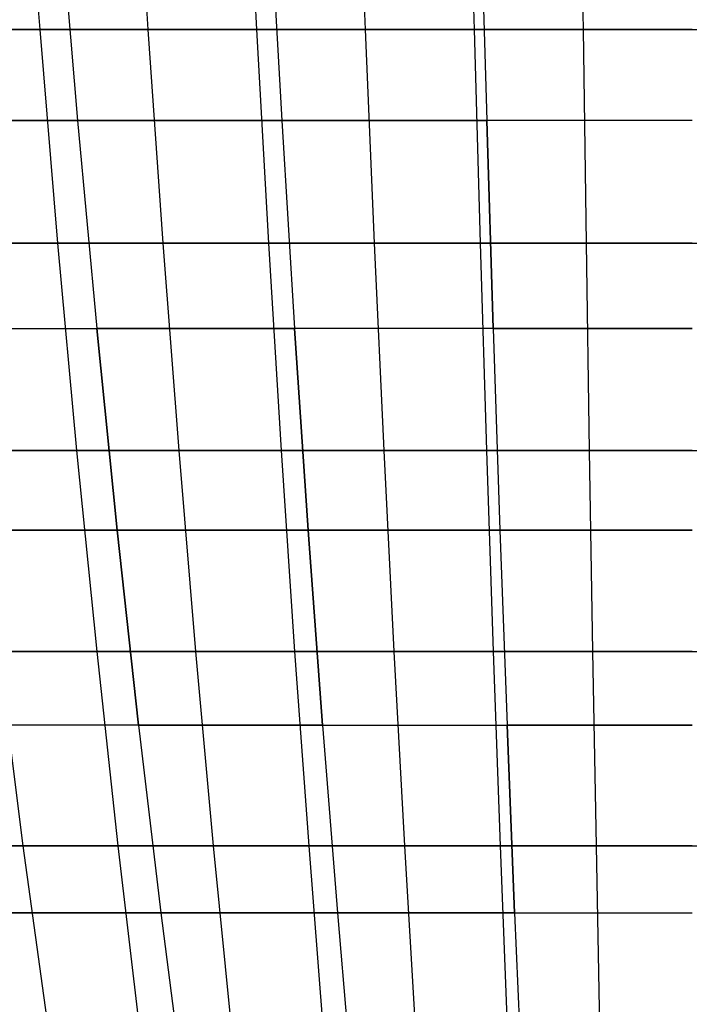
# Model space of a CAD drawing. Extents: x -125 to 125, y -143 to 0.
# Tile 66 of 241: x -6.59 to -0.03, y -124.57 to -114.93. Entities that reach past the tile are written whole.
import ezdxf

# ---------------------------------------------------------------- set-up
doc = ezdxf.new("R2010")
doc.units = 0
doc.header["$LTSCALE"] = 25.4
doc.layers.get('0').update_dxf_attribs({"linetype": 'CONTINUOUS'})

# ---------------------------------------------------------------- blocks, each defined once
blk = doc.blocks.new('NL2500026672_STL')
at = {"color": 0}
for p, q in [((-6.5563, -112.8721, -51.5489), (-6.3921, -115.022, -50.2576)), ((-6.5563, -112.8721, -51.5489), (-6.3921, -115.022, -50.2576)), ((-5.4681, -112.8721, 51.6757), (-5.3311, -115.022, 50.3811)), ((-5.4681, -112.8721, 51.6757), (-5.3311, -115.022, 50.3811)), ((-4.3774, -112.8721, -51.7795), (-4.2677, -115.022, -50.4823)), ((-4.3774, -112.8721, -51.7795), (-4.2677, -115.022, -50.4823)), ((-3.2847, -112.8721, 51.8603), (-3.2024, -115.022, 50.5611)), ((-3.2847, -112.8721, 51.8603), (-3.2024, -115.022, 50.5611)), ((-2.1906, -112.8721, -51.918), (-2.1358, -115.022, -50.6174)), ((-2.1906, -112.8721, -51.918), (-2.1358, -115.022, -50.6174)), ((-1.0956, -112.8721, 51.9526), (-1.0681, -115.022, 50.6512)), ((-1.0956, -112.8721, 51.9526), (-1.0681, -115.022, 50.6512)), ((-6.1965, -113.8156, 47.0668), (-6.0202, -115.9134, 45.7283)), ((-6.1965, -113.8156, -47.0668), (-6.0202, -115.9134, -45.7283)), ((-6.1965, -113.8156, -47.0668), (-6.0202, -115.9134, -45.7283)), ((-6.1965, -113.8156, 47.0668), (-6.0202, -115.9134, 45.7283)), ((-4.1375, -113.8156, 47.2923), (-4.0199, -115.9134, 45.9474)), ((-4.1375, -113.8156, 47.2923), (-4.0199, -115.9134, 45.9474)), ((-4.1375, -113.8156, -47.2923), (-4.0199, -115.9134, -45.9474)), ((-4.1375, -113.8156, -47.2923), (-4.0199, -115.9134, -45.9474)), ((-2.0707, -113.8156, 47.4277), (-2.0119, -115.9134, 46.079)), ((-2.0707, -113.8156, 47.4277), (-2.0119, -115.9134, 46.079)), ((-2.0707, -113.8156, -47.4277), (-2.0119, -115.9134, -46.079)), ((-2.0707, -113.8156, -47.4277), (-2.0119, -115.9134, -46.079)), ((-6.3921, -115.022, -50.2576), (-8.5051, -115.022, -49.9434)), ((-6.3921, -115.022, -50.2576), (-8.5051, -115.022, -49.9434)), ((-7.4502, -115.022, 50.1116), (-5.3311, -115.022, 50.3811)), ((-7.4502, -115.022, 50.1116), (-5.3311, -115.022, 50.3811)), ((-4.2677, -115.022, -50.4823), (-6.3921, -115.022, -50.2576)), ((-6.3921, -115.022, -50.2576), (-6.2166, -117.1155, -48.878)), ((-4.2677, -115.022, -50.4823), (-6.3921, -115.022, -50.2576)), ((-6.3921, -115.022, -50.2576), (-6.2166, -117.1155, -48.878)), ((-5.3311, -115.022, 50.3811), (-3.2024, -115.022, 50.5611)), ((-5.3311, -115.022, 50.3811), (-3.2024, -115.022, 50.5611)), ((-5.3311, -115.022, 50.3811), (-5.1847, -117.1155, 48.9982)), ((-5.3311, -115.022, 50.3811), (-5.1847, -117.1155, 48.9982)), ((-2.1358, -115.022, -50.6174), (-4.2677, -115.022, -50.4823)), ((-4.2677, -115.022, -50.4823), (-4.1506, -117.1155, -49.0966)), ((-2.1358, -115.022, -50.6174), (-4.2677, -115.022, -50.4823)), ((-4.2677, -115.022, -50.4823), (-4.1506, -117.1155, -49.0966)), ((-3.2024, -115.022, 50.5611), (-1.0681, -115.022, 50.6512)), ((-3.2024, -115.022, 50.5611), (-1.0681, -115.022, 50.6512)), ((-3.2024, -115.022, 50.5611), (-3.1145, -117.1155, 49.1732)), ((-3.2024, -115.022, 50.5611), (-3.1145, -117.1155, 49.1732)), ((-2.1358, -115.022, -50.6174), (-2.0771, -117.1155, -49.228)), ((0, -115.022, -50.6624), (-2.1358, -115.022, -50.6174)), ((0, -115.022, -50.6624), (-2.1358, -115.022, -50.6174)), ((-2.1358, -115.022, -50.6174), (-2.0771, -117.1155, -49.228)), ((-1.0681, -115.022, 50.6512), (1.0681, -115.022, 50.6512)), ((-1.0681, -115.022, 50.6512), (1.0681, -115.022, 50.6512)), ((-1.0681, -115.022, 50.6512), (-1.0388, -117.1155, 49.2608)), ((-1.0681, -115.022, 50.6512), (-1.0388, -117.1155, 49.2608)), ((-6.0202, -115.9134, 45.7283), (-8.0092, -115.9134, 45.4222)), ((-8.0092, -115.9134, -45.4222), (-6.0202, -115.9134, -45.7283)), ((-8.0092, -115.9134, -45.4222), (-6.0202, -115.9134, -45.7283)), ((-6.0202, -115.9134, 45.7283), (-8.0092, -115.9134, 45.4222)), ((-4.0199, -115.9134, 45.9474), (-6.0202, -115.9134, 45.7283)), ((-6.0202, -115.9134, 45.7283), (-5.8326, -117.9523, 44.3032)), ((-6.0202, -115.9134, -45.7283), (-4.0199, -115.9134, -45.9474)), ((-6.0202, -115.9134, -45.7283), (-5.8326, -117.9523, -44.3032)), ((-6.0202, -115.9134, 45.7283), (-5.8326, -117.9523, 44.3032)), ((-4.0199, -115.9134, 45.9474), (-6.0202, -115.9134, 45.7283)), ((-6.0202, -115.9134, -45.7283), (-5.8326, -117.9523, -44.3032)), ((-6.0202, -115.9134, -45.7283), (-4.0199, -115.9134, -45.9474)), ((-2.0119, -115.9134, 46.079), (-4.0199, -115.9134, 45.9474)), ((-4.0199, -115.9134, 45.9474), (-3.8946, -117.9523, 44.5154)), ((-2.0119, -115.9134, 46.079), (-4.0199, -115.9134, 45.9474)), ((-4.0199, -115.9134, -45.9474), (-2.0119, -115.9134, -46.079)), ((-4.0199, -115.9134, -45.9474), (-3.8946, -117.9523, -44.5154)), ((-4.0199, -115.9134, 45.9474), (-3.8946, -117.9523, 44.5154)), ((-4.0199, -115.9134, -45.9474), (-2.0119, -115.9134, -46.079)), ((-4.0199, -115.9134, -45.9474), (-3.8946, -117.9523, -44.5154)), ((0, -115.9134, 46.1229), (-2.0119, -115.9134, 46.079)), ((-2.0119, -115.9134, 46.079), (-1.9492, -117.9523, 44.6429)), ((0, -115.9134, 46.1229), (-2.0119, -115.9134, 46.079)), ((-2.0119, -115.9134, 46.079), (-1.9492, -117.9523, 44.6429)), ((-1.9492, -117.9523, -44.6429), (-2.0119, -115.9134, -46.079)), ((-1.9492, -117.9523, -44.6429), (-2.0119, -115.9134, -46.079)), ((0, -115.9134, -46.1229), (-2.0119, -115.9134, -46.079)), ((0, -115.9134, -46.1229), (-2.0119, -115.9134, -46.079)), ((-6.2166, -117.1155, -48.878), (-8.2716, -117.1155, -48.5725)), ((-6.2166, -117.1155, -48.878), (-8.2716, -117.1155, -48.5725)), ((-7.2457, -117.1155, 48.7361), (-5.1847, -117.1155, 48.9982)), ((-7.2457, -117.1155, 48.7361), (-5.1847, -117.1155, 48.9982)), ((-4.1506, -117.1155, -49.0966), (-6.2166, -117.1155, -48.878)), ((-6.2166, -117.1155, -48.878), (-6.0302, -119.1489, -47.4127)), ((-4.1506, -117.1155, -49.0966), (-6.2166, -117.1155, -48.878)), ((-6.2166, -117.1155, -48.878), (-6.0302, -119.1489, -47.4127)), ((-5.1847, -117.1155, 48.9982), (-3.1145, -117.1155, 49.1732)), ((-5.1847, -117.1155, 48.9982), (-3.1145, -117.1155, 49.1732)), ((-5.1847, -117.1155, 48.9982), (-5.0293, -119.1489, 47.5293)), ((-5.1847, -117.1155, 48.9982), (-5.0293, -119.1489, 47.5293)), ((-2.0771, -117.1155, -49.228), (-4.1506, -117.1155, -49.0966)), ((-4.1506, -117.1155, -49.0966), (-4.0261, -119.1489, -47.6248)), ((-2.0771, -117.1155, -49.228), (-4.1506, -117.1155, -49.0966)), ((-4.1506, -117.1155, -49.0966), (-4.0261, -119.1489, -47.6248)), ((-3.1145, -117.1155, 49.1732), (-1.0388, -117.1155, 49.2608)), ((-3.1145, -117.1155, 49.1732), (-1.0388, -117.1155, 49.2608)), ((-3.1145, -117.1155, 49.1732), (-3.0212, -119.1489, 47.6991)), ((-3.1145, -117.1155, 49.1732), (-3.0212, -119.1489, 47.6991)), ((-2.0771, -117.1155, -49.228), (-2.0149, -119.1489, -47.7521)), ((0, -117.1155, -49.2718), (-2.0771, -117.1155, -49.228)), ((0, -117.1155, -49.2718), (-2.0771, -117.1155, -49.228)), ((-2.0771, -117.1155, -49.228), (-2.0149, -119.1489, -47.7521)), ((-1.0388, -117.1155, 49.2608), (1.0388, -117.1155, 49.2608)), ((-1.0388, -117.1155, 49.2608), (1.0388, -117.1155, 49.2608)), ((-1.0388, -117.1155, 49.2608), (-1.0077, -119.1489, 47.784)), ((-1.0388, -117.1155, 49.2608), (-1.0077, -119.1489, 47.784)), ((-7.7595, -117.9523, 44.0066), (-5.8326, -117.9523, 44.3032)), ((-7.7595, -117.9523, 44.0066), (-5.8326, -117.9523, 44.3032)), ((-7.7595, -117.9523, -44.0066), (-5.8326, -117.9523, -44.3032)), ((-7.7595, -117.9523, -44.0066), (-5.8326, -117.9523, -44.3032)), ((-5.6339, -119.9285, 42.7938), (-5.8326, -117.9523, 44.3032)), ((-3.8946, -117.9523, 44.5154), (-5.8326, -117.9523, 44.3032)), ((-5.6339, -119.9285, 42.7938), (-5.8326, -117.9523, 44.3032)), ((-5.8326, -117.9523, -44.3032), (-3.8946, -117.9523, -44.5154)), ((-5.8326, -117.9523, -44.3032), (-5.6339, -119.9285, -42.7938)), ((-3.8946, -117.9523, 44.5154), (-5.8326, -117.9523, 44.3032)), ((-5.8326, -117.9523, -44.3032), (-3.8946, -117.9523, -44.5154)), ((-5.8326, -117.9523, -44.3032), (-5.6339, -119.9285, -42.7938)), ((-1.9492, -117.9523, 44.6429), (-3.8946, -117.9523, 44.5154)), ((-3.8946, -117.9523, 44.5154), (-3.7619, -119.9285, 42.9988)), ((-3.7619, -119.9285, -42.9988), (-3.8946, -117.9523, -44.5154)), ((-3.7619, -119.9285, -42.9988), (-3.8946, -117.9523, -44.5154)), ((-1.9492, -117.9523, -44.6429), (-3.8946, -117.9523, -44.5154)), ((-1.9492, -117.9523, -44.6429), (-3.8946, -117.9523, -44.5154)), ((-3.8946, -117.9523, 44.5154), (-3.7619, -119.9285, 42.9988)), ((-1.9492, -117.9523, 44.6429), (-3.8946, -117.9523, 44.5154)), ((0, -117.9523, 44.6855), (-1.9492, -117.9523, 44.6429)), ((-1.9492, -117.9523, 44.6429), (-1.8827, -119.9285, 43.122)), ((0, -117.9523, 44.6855), (-1.9492, -117.9523, 44.6429)), ((-1.9492, -117.9523, -44.6429), (-1.8827, -119.9285, -43.122)), ((-1.9492, -117.9523, -44.6429), (0, -117.9523, -44.6855)), ((-1.9492, -117.9523, -44.6429), (-1.8827, -119.9285, -43.122)), ((-1.9492, -117.9523, -44.6429), (0, -117.9523, -44.6855)), ((-1.9492, -117.9523, 44.6429), (-1.8827, -119.9285, 43.122)), ((-6.0302, -119.1489, -47.4127), (-8.0236, -119.1489, -47.1163)), ((-6.0302, -119.1489, -47.4127), (-8.0236, -119.1489, -47.1163)), ((-7.0285, -119.1489, 47.275), (-5.0293, -119.1489, 47.5293)), ((-7.0285, -119.1489, 47.275), (-5.0293, -119.1489, 47.5293)), ((-4.0261, -119.1489, -47.6248), (-6.0302, -119.1489, -47.4127)), ((-6.0302, -119.1489, -47.4127), (-5.8333, -121.1187, -45.8642)), ((-4.0261, -119.1489, -47.6248), (-6.0302, -119.1489, -47.4127)), ((-6.0302, -119.1489, -47.4127), (-5.8333, -121.1187, -45.8642)), ((-5.0293, -119.1489, 47.5293), (-3.0212, -119.1489, 47.6991)), ((-5.0293, -119.1489, 47.5293), (-3.0212, -119.1489, 47.6991)), ((-5.0293, -119.1489, 47.5293), (-4.865, -121.1187, 45.977)), ((-5.0293, -119.1489, 47.5293), (-4.865, -121.1187, 45.977)), ((-2.0149, -119.1489, -47.7521), (-4.0261, -119.1489, -47.6248)), ((-4.0261, -119.1489, -47.6248), (-3.8946, -121.1187, -46.0693)), ((-2.0149, -119.1489, -47.7521), (-4.0261, -119.1489, -47.6248)), ((-4.0261, -119.1489, -47.6248), (-3.8946, -121.1187, -46.0693)), ((-3.0212, -119.1489, 47.6991), (-1.0077, -119.1489, 47.784)), ((-3.0212, -119.1489, 47.6991), (-1.0077, -119.1489, 47.784)), ((-3.0212, -119.1489, 47.6991), (-2.9225, -121.1187, 46.1412)), ((-3.0212, -119.1489, 47.6991), (-2.9225, -121.1187, 46.1412)), ((-2.0149, -119.1489, -47.7521), (-1.9491, -121.1187, -46.1926)), ((0, -119.1489, -47.7946), (-2.0149, -119.1489, -47.7521)), ((0, -119.1489, -47.7946), (-2.0149, -119.1489, -47.7521)), ((-2.0149, -119.1489, -47.7521), (-1.9491, -121.1187, -46.1926)), ((-1.0077, -119.1489, 47.784), (1.0077, -119.1489, 47.784)), ((-1.0077, -119.1489, 47.784), (1.0077, -119.1489, 47.784)), ((-1.0077, -119.1489, 47.784), (-0.9747, -121.1187, 46.2234)), ((-1.0077, -119.1489, 47.784), (-0.9747, -121.1187, 46.2234)), ((-5.6339, -119.9285, 42.7938), (-7.4952, -119.9285, 42.5073)), ((-5.6339, -119.9285, 42.7938), (-7.4952, -119.9285, 42.5073)), ((-7.4952, -119.9285, -42.5073), (-5.6339, -119.9285, -42.7938)), ((-7.4952, -119.9285, -42.5073), (-5.6339, -119.9285, -42.7938)), ((-5.6339, -119.9285, 42.7938), (-5.4245, -121.8387, 41.203)), ((-5.6339, -119.9285, 42.7938), (-3.7619, -119.9285, 42.9988)), ((-5.6339, -119.9285, 42.7938), (-3.7619, -119.9285, 42.9988)), ((-5.6339, -119.9285, 42.7938), (-5.4245, -121.8387, 41.203)), ((-5.4245, -121.8387, -41.203), (-5.6339, -119.9285, -42.7938)), ((-5.4245, -121.8387, -41.203), (-5.6339, -119.9285, -42.7938)), ((-3.7619, -119.9285, -42.9988), (-5.6339, -119.9285, -42.7938)), ((-3.7619, -119.9285, -42.9988), (-5.6339, -119.9285, -42.7938)), ((-3.6221, -121.8387, 41.4004), (-3.7619, -119.9285, 42.9988)), ((-1.8827, -119.9285, 43.122), (-3.7619, -119.9285, 42.9988)), ((-3.6221, -121.8387, 41.4004), (-3.7619, -119.9285, 42.9988)), ((-3.7619, -119.9285, -42.9988), (-3.6221, -121.8387, -41.4004)), ((-3.7619, -119.9285, -42.9988), (-1.8827, -119.9285, -43.122)), ((-3.7619, -119.9285, -42.9988), (-3.6221, -121.8387, -41.4004)), ((-3.7619, -119.9285, -42.9988), (-1.8827, -119.9285, -43.122)), ((-1.8827, -119.9285, 43.122), (-3.7619, -119.9285, 42.9988)), ((0, -119.9285, 43.1631), (-1.8827, -119.9285, 43.122)), ((-1.8827, -119.9285, 43.122), (-1.8128, -121.8387, 41.519)), ((-1.8827, -119.9285, -43.122), (0, -119.9285, -43.1631)), ((-1.8827, -119.9285, -43.122), (-1.8128, -121.8387, -41.519)), ((-1.8827, -119.9285, -43.122), (-1.8128, -121.8387, -41.519)), ((-1.8827, -119.9285, -43.122), (0, -119.9285, -43.1631)), ((-1.8827, -119.9285, 43.122), (-1.8128, -121.8387, 41.519)), ((0, -119.9285, 43.1631), (-1.8827, -119.9285, 43.122)), ((-5.8333, -121.1187, -45.8642), (-7.7616, -121.1187, -45.5775)), ((-5.8333, -121.1187, -45.8642), (-7.7616, -121.1187, -45.5775)), ((-6.799, -121.1187, 45.731), (-4.865, -121.1187, 45.977)), ((-6.799, -121.1187, 45.731), (-4.865, -121.1187, 45.977)), ((-6.799, -121.1187, 45.731), (-6.5575, -123.0214, 44.1068)), ((-6.799, -121.1187, 45.731), (-6.5575, -123.0214, 44.1068)), ((-3.8946, -121.1187, -46.0693), (-5.8333, -121.1187, -45.8642)), ((-5.8333, -121.1187, -45.8642), (-5.6261, -123.0214, -44.2352)), ((-3.8946, -121.1187, -46.0693), (-5.8333, -121.1187, -45.8642)), ((-5.8333, -121.1187, -45.8642), (-5.6261, -123.0214, -44.2352)), ((-4.865, -121.1187, 45.977), (-2.9225, -121.1187, 46.1412)), ((-4.865, -121.1187, 45.977), (-2.9225, -121.1187, 46.1412)), ((-4.865, -121.1187, 45.977), (-4.6923, -123.0214, 44.344)), ((-4.865, -121.1187, 45.977), (-4.6923, -123.0214, 44.344)), ((-1.9491, -121.1187, -46.1926), (-3.8946, -121.1187, -46.0693)), ((-3.8946, -121.1187, -46.0693), (-3.7563, -123.0214, -44.433)), ((-1.9491, -121.1187, -46.1926), (-3.8946, -121.1187, -46.0693)), ((-3.8946, -121.1187, -46.0693), (-3.7563, -123.0214, -44.433)), ((-2.9225, -121.1187, 46.1412), (-0.9747, -121.1187, 46.2234)), ((-2.9225, -121.1187, 46.1412), (-0.9747, -121.1187, 46.2234)), ((-2.9225, -121.1187, 46.1412), (-2.8187, -123.0214, 44.5024)), ((-2.9225, -121.1187, 46.1412), (-2.8187, -123.0214, 44.5024)), ((-1.9491, -121.1187, -46.1926), (-1.8798, -123.0214, -44.5519)), ((0, -121.1187, -46.2337), (-1.9491, -121.1187, -46.1926)), ((0, -121.1187, -46.2337), (-1.9491, -121.1187, -46.1926)), ((-1.9491, -121.1187, -46.1926), (-1.8798, -123.0214, -44.5519)), ((-0.9747, -121.1187, 46.2234), (0.9747, -121.1187, 46.2234)), ((-0.9747, -121.1187, 46.2234), (0.9747, -121.1187, 46.2234)), ((-0.9747, -121.1187, 46.2234), (-0.9401, -123.0214, 44.5816)), ((-0.9747, -121.1187, 46.2234), (-0.9401, -123.0214, 44.5816)), ((-5.4245, -121.8387, 41.203), (-7.2166, -121.8387, 40.9272)), ((-5.4245, -121.8387, 41.203), (-7.2166, -121.8387, 40.9272)), ((-5.4245, -121.8387, -41.203), (-7.2166, -121.8387, -40.9272)), ((-5.4245, -121.8387, -41.203), (-7.2166, -121.8387, -40.9272)), ((-3.6221, -121.8387, 41.4004), (-5.4245, -121.8387, 41.203)), ((-5.4245, -121.8387, 41.203), (-5.2047, -123.6793, 39.5335)), ((-3.6221, -121.8387, 41.4004), (-5.4245, -121.8387, 41.203)), ((-5.4245, -121.8387, 41.203), (-5.2047, -123.6793, 39.5335)), ((-5.4245, -121.8387, -41.203), (-5.2047, -123.6793, -39.5335)), ((-5.4245, -121.8387, -41.203), (-3.6221, -121.8387, -41.4004)), ((-5.4245, -121.8387, -41.203), (-5.2047, -123.6793, -39.5335)), ((-5.4245, -121.8387, -41.203), (-3.6221, -121.8387, -41.4004)), ((-3.6221, -121.8387, 41.4004), (-3.4753, -123.6793, 39.7229)), ((-3.6221, -121.8387, 41.4004), (-1.8128, -121.8387, 41.519)), ((-3.6221, -121.8387, 41.4004), (-1.8128, -121.8387, 41.519)), ((-3.6221, -121.8387, 41.4004), (-3.4753, -123.6793, 39.7229)), ((-3.6221, -121.8387, -41.4004), (-1.8128, -121.8387, -41.519)), ((-3.6221, -121.8387, -41.4004), (-3.4753, -123.6793, -39.7229)), ((-3.6221, -121.8387, -41.4004), (-3.4753, -123.6793, -39.7229)), ((-3.6221, -121.8387, -41.4004), (-1.8128, -121.8387, -41.519)), ((-1.7393, -123.6793, 39.8367), (-1.8128, -121.8387, 41.519)), ((0, -121.8387, 41.5585), (-1.8128, -121.8387, 41.519)), ((-1.7393, -123.6793, 39.8367), (-1.8128, -121.8387, 41.519)), ((-1.8128, -121.8387, -41.519), (0, -121.8387, -41.5585)), ((-1.8128, -121.8387, -41.519), (-1.7393, -123.6793, -39.8367)), ((-1.8128, -121.8387, -41.519), (-1.7393, -123.6793, -39.8367)), ((-1.8128, -121.8387, -41.519), (0, -121.8387, -41.5585)), ((0, -121.8387, 41.5585), (-1.8128, -121.8387, 41.519)), ((-8.411, -123.0214, 43.7911), (-6.5575, -123.0214, 44.1068)), ((-8.411, -123.0214, 43.7911), (-6.5575, -123.0214, 44.1068)), ((-5.6261, -123.0214, -44.2352), (-7.4859, -123.0214, -43.9587)), ((-5.6261, -123.0214, -44.2352), (-7.4859, -123.0214, -43.9587)), ((-6.5575, -123.0214, 44.1068), (-4.6923, -123.0214, 44.344)), ((-6.5575, -123.0214, 44.1068), (-4.6923, -123.0214, 44.344)), ((-6.5575, -123.0214, 44.1068), (-6.3045, -124.8536, 42.4051)), ((-6.5575, -123.0214, 44.1068), (-6.3045, -124.8536, 42.4051)), ((-3.7563, -123.0214, -44.433), (-5.6261, -123.0214, -44.2352)), ((-5.6261, -123.0214, -44.2352), (-5.4091, -124.8536, -42.5286)), ((-3.7563, -123.0214, -44.433), (-5.6261, -123.0214, -44.2352)), ((-5.6261, -123.0214, -44.2352), (-5.4091, -124.8536, -42.5286)), ((-4.6923, -123.0214, 44.344), (-2.8187, -123.0214, 44.5024)), ((-4.6923, -123.0214, 44.344), (-2.8187, -123.0214, 44.5024)), ((-4.6923, -123.0214, 44.344), (-4.5112, -124.8536, 42.6332)), ((-4.6923, -123.0214, 44.344), (-4.5112, -124.8536, 42.6332)), ((-1.8798, -123.0214, -44.5519), (-3.7563, -123.0214, -44.433)), ((-3.7563, -123.0214, -44.433), (-3.6114, -124.8536, -42.7188)), ((-1.8798, -123.0214, -44.5519), (-3.7563, -123.0214, -44.433)), ((-3.7563, -123.0214, -44.433), (-3.6114, -124.8536, -42.7188)), ((-2.8187, -123.0214, 44.5024), (-0.9401, -123.0214, 44.5816)), ((-2.8187, -123.0214, 44.5024), (-0.9401, -123.0214, 44.5816)), ((-2.8187, -123.0214, 44.5024), (-2.7099, -124.8536, 42.7855)), ((-2.8187, -123.0214, 44.5024), (-2.7099, -124.8536, 42.7855)), ((-1.8798, -123.0214, -44.5519), (-1.8073, -124.8536, -42.8331)), ((0, -123.0214, -44.5915), (-1.8798, -123.0214, -44.5519)), ((0, -123.0214, -44.5915), (-1.8798, -123.0214, -44.5519)), ((-1.8798, -123.0214, -44.5519), (-1.8073, -124.8536, -42.8331)), ((-0.9401, -123.0214, 44.5816), (0.9401, -123.0214, 44.5816)), ((-0.9401, -123.0214, 44.5816), (0.9401, -123.0214, 44.5816)), ((-0.9401, -123.0214, 44.5816), (-0.9039, -124.8536, 42.8617)), ((-0.9401, -123.0214, 44.5816), (-0.9039, -124.8536, 42.8617)), ((-5.2047, -123.6793, 39.5335), (-6.9242, -123.6793, 39.2689)), ((-5.2047, -123.6793, 39.5335), (-6.9242, -123.6793, 39.2689)), ((-6.9242, -123.6793, -39.2689), (-5.2047, -123.6793, -39.5335)), ((-6.9242, -123.6793, -39.2689), (-5.2047, -123.6793, -39.5335)), ((-3.4753, -123.6793, 39.7229), (-5.2047, -123.6793, 39.5335)), ((-5.2047, -123.6793, 39.5335), (-4.9749, -125.4471, 37.7884)), ((-3.4753, -123.6793, 39.7229), (-5.2047, -123.6793, 39.5335)), ((-5.2047, -123.6793, 39.5335), (-4.9749, -125.4471, 37.7884)), ((-5.2047, -123.6793, -39.5335), (-3.4753, -123.6793, -39.7229)), ((-5.2047, -123.6793, -39.5335), (-4.9749, -125.4471, -37.7884)), ((-5.2047, -123.6793, -39.5335), (-4.9749, -125.4471, -37.7884)), ((-5.2047, -123.6793, -39.5335), (-3.4753, -123.6793, -39.7229)), ((-1.7393, -123.6793, 39.8367), (-3.4753, -123.6793, 39.7229)), ((-3.4753, -123.6793, 39.7229), (-3.3219, -125.4471, 37.9695)), ((-1.7393, -123.6793, 39.8367), (-3.4753, -123.6793, 39.7229)), ((-3.4753, -123.6793, 39.7229), (-3.3219, -125.4471, 37.9695)), ((-3.4753, -123.6793, -39.7229), (-1.7393, -123.6793, -39.8367)), ((-3.4753, -123.6793, -39.7229), (-3.3219, -125.4471, -37.9695)), ((-3.4753, -123.6793, -39.7229), (-3.3219, -125.4471, -37.9695)), ((-3.4753, -123.6793, -39.7229), (-1.7393, -123.6793, -39.8367)), ((-1.7393, -123.6793, 39.8367), (-1.6625, -125.4471, 38.0782)), ((-1.7393, -123.6793, 39.8367), (0, -123.6793, 39.8747)), ((-1.7393, -123.6793, 39.8367), (0, -123.6793, 39.8747)), ((-1.7393, -123.6793, 39.8367), (-1.6625, -125.4471, 38.0782)), ((-1.7393, -123.6793, -39.8367), (0, -123.6793, -39.8747)), ((-1.7393, -123.6793, -39.8367), (-1.6625, -125.4471, -38.0782)), ((-1.7393, -123.6793, -39.8367), (-1.6625, -125.4471, -38.0782)), ((-1.7393, -123.6793, -39.8367), (0, -123.6793, -39.8747))]:
    blk.add_line(p, q, dxfattribs=at)

msp = doc.modelspace()

# ---------------------------------------------------------------- block references
at = {"color": 253}
msp.add_blockref('NL2500026672_STL', (0, 0), dxfattribs=at)

doc.saveas('drawing.dxf')
